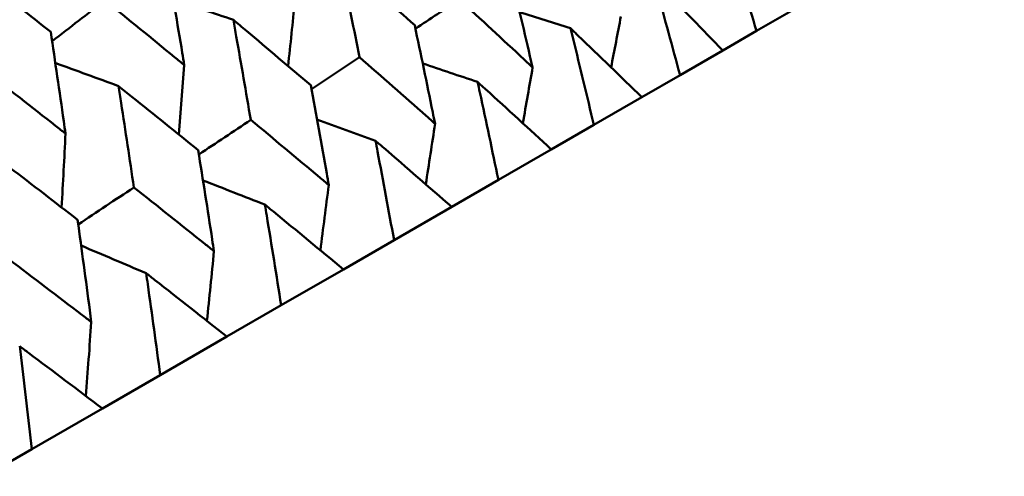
# Model space of a CAD drawing. Header units: millimetres. Extents: x 563 to 2732, y 83 to 2094.
# Tile 42 of 74: x 998.24 to 1004.41, y 164.42 to 167.28. Entities that reach past the tile are written whole.
import ezdxf

# ---------------------------------------------------------------- set-up
doc = ezdxf.new("R2010")
doc.units = ezdxf.units.MM
doc.header["$LTSCALE"] = 10
doc.layers.add('Widoczne (ISO)', color=7, linetype='Continuous', lineweight=50)

msp = doc.modelspace()

# ---------------------------------------------------------------- linework, layer by layer
at = {"layer": 'Widoczne (ISO)'}
for p, q in [((1002.8573, 167.2134), (1003.0917, 167.3487)), ((1002.8573, 167.2134), (1002.6453, 167.091)), ((1002.3773, 166.9363), (1002.6453, 167.091)), ((1002.3773, 166.9363), (1002.1374, 166.7978)), ((1001.8369, 166.6243), (1002.1374, 166.7978)), ((1001.8369, 166.6243), (1001.5701, 166.4702)), ((1001.2383, 166.2787), (1001.5701, 166.4702)), ((1001.2383, 166.2787), (1000.9456, 166.1097)), ((1000.5838, 165.9008), (1000.9456, 166.1097)), ((1000.5838, 165.9008), (1000.2664, 165.7176)), ((999.8761, 165.4922), (1000.2664, 165.7176)), ((999.8761, 165.4922), (999.5352, 165.2954)), ((999.1178, 165.0544), (999.5352, 165.2954)), ((999.1178, 165.0544), (998.7548, 164.8448)), ((998.312, 164.5892), (998.7548, 164.8448)), ((998.312, 164.5892), (997.9284, 164.3677))]:
    msp.add_line(p, q, dxfattribs=at)
msp.add_circle((1001.597, 132.9621), 50, dxfattribs=at)
for points, knots in [([(1002.678, 167.7999), (1002.6845, 167.7789), (1002.6911, 167.7578), (1002.7515, 167.5626), (1002.8047, 167.3882), (1002.8573, 167.2134)], [0.05393723, 0.05393723, 0.05393723, 0.05393723, 0.06137399, 0.06137399, 0.12273355, 0.12273355, 0.12273355, 0.12273355]), ([(1000.243, 167.668), (1000.25, 167.6334), (1000.257, 167.5989), (1000.2987, 167.3927), (1000.333, 167.2208), (1000.3667, 167.0486)], [0.04993807, 0.04993807, 0.04993807, 0.04993807, 0.0614821, 0.0614821, 0.11877783, 0.11877783, 0.11877783, 0.11877783]), ([(1000.7134, 167.2488), (1000.5835, 167.3654), (1000.4531, 167.4817), (1000.2958, 167.6212), (1000.2694, 167.6446), (1000.243, 167.668)], [0.00418374, 0.00418374, 0.00418374, 0.00418374, 0.06147247, 0.06147247, 0.07302352, 0.07302352, 0.07302352, 0.07302352]), ([(998.4307, 167.207), (998.301, 167.31), (998.1708, 167.4128), (998.0021, 167.5454), (997.9639, 167.5754), (997.9256, 167.6054)], [0.00838421, 0.00838421, 0.00838421, 0.00838421, 0.06155515, 0.06155515, 0.07712864, 0.07712864, 0.07712864, 0.07712864]), ([(999.2687, 166.9993), (999.2644, 167.0251), (999.2601, 167.0509), (999.2251, 167.2611), (999.1938, 167.4453), (999.162, 167.6292)], [0.06241522, 0.06241522, 0.06241522, 0.06241522, 0.0708546, 0.0708546, 0.13127416, 0.13127416, 0.13127416, 0.13127416]), ([(1001.4529, 166.9848), (1001.4474, 167.0084), (1001.442, 167.0321), (1001.3948, 167.2351), (1001.3525, 167.4142), (1001.3096, 167.593)], [0.05804162, 0.05804162, 0.05804162, 0.05804162, 0.06605559, 0.06605559, 0.12689392, 0.12689392, 0.12689392, 0.12689392]), ([(1002.6453, 167.091), (1002.5179, 167.2226), (1002.39, 167.3539), (1002.2459, 167.5007), (1002.2303, 167.5166), (1002.2147, 167.5325)], [0, 0, 0, 0, 0.06135239, 0.06135239, 0.06879633, 0.06879633, 0.06879633, 0.06879633]), ([(1002.2147, 167.5325), (1002.2206, 167.511), (1002.2266, 167.4896), (1002.2814, 167.2912), (1002.3296, 167.1139), (1002.3773, 166.9363)], [0.05393723, 0.05393723, 0.05393723, 0.05393723, 0.06137399, 0.06137399, 0.12273355, 0.12273355, 0.12273355, 0.12273355]), ([(998.7727, 167.4045), (998.9183, 167.2863), (999.0634, 167.1678), (999.2282, 167.0325), (999.2485, 167.0159), (999.2687, 166.9993)], [0.01044349, 0.01044349, 0.01044349, 0.01044349, 0.07085106, 0.07085106, 0.07930241, 0.07930241, 0.07930241, 0.07930241]), ([(1000.9935, 167.4105), (1001.1294, 167.2855), (1001.2648, 167.1601), (1001.4174, 167.0179), (1001.4351, 167.0014), (1001.4529, 166.9848)], [0.00523804, 0.00523804, 0.00523804, 0.00523804, 0.06606705, 0.06606705, 0.07409033, 0.07409033, 0.07409033, 0.07409033]), ([(999.5761, 167.283), (999.5823, 167.2479), (999.5885, 167.2129), (999.6253, 167.0039), (999.6555, 166.8297), (999.6853, 166.6552)], [0.04993807, 0.04993807, 0.04993807, 0.04993807, 0.0614821, 0.0614821, 0.11877783, 0.11877783, 0.11877783, 0.11877783]), ([(1000.0613, 166.8723), (999.9272, 166.9865), (999.7927, 167.1005), (999.6305, 167.2371), (999.6033, 167.2601), (999.5761, 167.283)], [0.00418374, 0.00418374, 0.00418374, 0.00418374, 0.06147247, 0.06147247, 0.07302352, 0.07302352, 0.07302352, 0.07302352]), ([(1000.8413, 166.6317), (1000.8364, 166.6557), (1000.8315, 166.6797), (1000.7895, 166.8857), (1000.7518, 167.0674), (1000.7134, 167.2488)], [0.05804162, 0.05804162, 0.05804162, 0.05804162, 0.06605559, 0.06605559, 0.12689392, 0.12689392, 0.12689392, 0.12689392]), ([(1002.1374, 166.7978), (1002.0052, 166.9265), (1001.8724, 167.055), (1001.7229, 167.1987), (1001.7067, 167.2143), (1001.6905, 167.2298)], [0, 0, 0, 0, 0.06135239, 0.06135239, 0.06879633, 0.06879633, 0.06879633, 0.06879633]), ([(1001.6905, 167.2298), (1001.6959, 167.208), (1001.7012, 167.1863), (1001.7506, 166.9847), (1001.7941, 166.8047), (1001.8369, 166.6243)], [0.05393723, 0.05393723, 0.05393723, 0.05393723, 0.06137399, 0.06137399, 0.12273355, 0.12273355, 0.12273355, 0.12273355]), ([(998.5238, 166.5693), (998.5201, 166.5954), (998.5164, 166.6215), (998.4858, 166.8343), (998.4585, 167.0208), (998.4307, 167.207)], [0.06241522, 0.06241522, 0.06241522, 0.06241522, 0.0708546, 0.0708546, 0.13127416, 0.13127416, 0.13127416, 0.13127416]), ([(1000.3667, 167.0486), (1000.507, 166.9261), (1000.6469, 166.8034), (1000.8046, 166.6642), (1000.8229, 166.6479), (1000.8413, 166.6317)], [0.00523804, 0.00523804, 0.00523804, 0.00523804, 0.06606705, 0.06606705, 0.07409033, 0.07409033, 0.07409033, 0.07409033]), ([(998.0145, 166.9667), (998.1639, 166.8507), (998.3129, 166.7346), (998.4823, 166.6019), (998.5031, 166.5856), (998.5238, 166.5693)], [0.01044349, 0.01044349, 0.01044349, 0.01044349, 0.07085106, 0.07085106, 0.07930241, 0.07930241, 0.07930241, 0.07930241]), ([(998.8565, 166.8675), (998.8619, 166.832), (998.8674, 166.7966), (998.8996, 166.5849), (998.926, 166.4085), (998.9519, 166.2318)], [0.04993807, 0.04993807, 0.04993807, 0.04993807, 0.0614821, 0.0614821, 0.11877783, 0.11877783, 0.11877783, 0.11877783]), ([(999.3557, 166.4649), (999.2177, 166.5769), (999.0793, 166.6886), (998.9125, 166.8226), (998.8845, 166.8451), (998.8565, 166.8675)], [0.00418374, 0.00418374, 0.00418374, 0.00418374, 0.06147247, 0.06147247, 0.07302352, 0.07302352, 0.07302352, 0.07302352]), ([(1000.1744, 166.2467), (1000.1701, 166.271), (1000.1658, 166.2953), (1000.1286, 166.5041), (1000.0952, 166.6883), (1000.0613, 166.8723)], [0.05804162, 0.05804162, 0.05804162, 0.05804162, 0.06605559, 0.06605559, 0.12689392, 0.12689392, 0.12689392, 0.12689392]), ([(1001.5701, 166.4702), (1001.4332, 166.5963), (1001.2957, 166.7221), (1001.141, 166.8628), (1001.1242, 166.878), (1001.1075, 166.8932)], [0, 0, 0, 0, 0.06135239, 0.06135239, 0.06879633, 0.06879633, 0.06879633, 0.06879633]), ([(1001.1075, 166.8932), (1001.1123, 166.8711), (1001.1171, 166.849), (1001.1612, 166.6445), (1001.2001, 166.4617), (1001.2383, 166.2787)], [0.05393723, 0.05393723, 0.05393723, 0.05393723, 0.06137399, 0.06137399, 0.12273355, 0.12273355, 0.12273355, 0.12273355]), ([(999.6853, 166.6552), (999.8298, 166.5352), (999.974, 166.4149), (1000.1365, 166.2785), (1000.1555, 166.2626), (1000.1744, 166.2467)], [0.00523804, 0.00523804, 0.00523804, 0.00523804, 0.06606705, 0.06606705, 0.07409033, 0.07409033, 0.07409033, 0.07409033]), ([(1000.9456, 166.1097), (1000.8042, 166.2331), (1000.6622, 166.3563), (1000.5025, 166.4941), (1000.4852, 166.509), (1000.4679, 166.5239)], [0, 0, 0, 0, 0.06135239, 0.06135239, 0.06879633, 0.06879633, 0.06879633, 0.06879633]), ([(1000.4679, 166.5239), (1000.4722, 166.5015), (1000.4764, 166.4791), (1000.5156, 166.2717), (1000.55, 166.0864), (1000.5838, 165.9008)], [0.05393723, 0.05393723, 0.05393723, 0.05393723, 0.06137399, 0.06137399, 0.12273355, 0.12273355, 0.12273355, 0.12273355]), ([(998.5995, 166.0284), (998.4578, 166.1382), (998.3158, 166.2478), (998.1446, 166.3792), (998.1159, 166.4013), (998.0871, 166.4233)], [0.00418374, 0.00418374, 0.00418374, 0.00418374, 0.06147247, 0.06147247, 0.07302352, 0.07302352, 0.07302352, 0.07302352]), ([(999.4548, 165.8312), (999.4511, 165.8558), (999.4473, 165.8805), (999.4148, 166.092), (999.3855, 166.2786), (999.3557, 166.4649)], [0.05804162, 0.05804162, 0.05804162, 0.05804162, 0.06605559, 0.06605559, 0.12689392, 0.12689392, 0.12689392, 0.12689392]), ([(998.9519, 166.2318), (999.1005, 166.1141), (999.2487, 165.9961), (999.4159, 165.8624), (999.4354, 165.8468), (999.4548, 165.8312)], [0.00523804, 0.00523804, 0.00523804, 0.00523804, 0.06606705, 0.06606705, 0.07409033, 0.07409033, 0.07409033, 0.07409033]), ([(1000.2664, 165.7176), (1000.1207, 165.8385), (999.9745, 165.9592), (999.8099, 166.0943), (999.7921, 166.1089), (999.7743, 166.1235)], [0, 0, 0, 0, 0.06135239, 0.06135239, 0.06879633, 0.06879633, 0.06879633, 0.06879633]), ([(999.7743, 166.1235), (999.7781, 166.1008), (999.7818, 166.0781), (999.8162, 165.8679), (999.8464, 165.6802), (999.8761, 165.4922)], [0.05393723, 0.05393723, 0.05393723, 0.05393723, 0.06137399, 0.06137399, 0.12273355, 0.12273355, 0.12273355, 0.12273355]), ([(998.6854, 165.387), (998.6822, 165.4119), (998.6789, 165.4368), (998.6508, 165.6509), (998.6254, 165.8397), (998.5995, 166.0284)], [0.05804162, 0.05804162, 0.05804162, 0.05804162, 0.06605559, 0.06605559, 0.12689392, 0.12689392, 0.12689392, 0.12689392]), ([(998.1695, 165.7801), (998.3219, 165.6646), (998.4739, 165.5488), (998.6455, 165.4176), (998.6654, 165.4023), (998.6854, 165.387)], [0.00523804, 0.00523804, 0.00523804, 0.00523804, 0.06606705, 0.06606705, 0.07409033, 0.07409033, 0.07409033, 0.07409033]), ([(999.5352, 165.2954), (999.3854, 165.414), (999.2351, 165.5324), (999.0661, 165.6648), (999.0478, 165.6791), (999.0295, 165.6935)], [0, 0, 0, 0, 0.06135239, 0.06135239, 0.06879633, 0.06879633, 0.06879633, 0.06879633]), ([(999.0295, 165.6935), (999.0327, 165.6705), (999.036, 165.6475), (999.0659, 165.4347), (999.0921, 165.2447), (999.1178, 165.0544)], [0.05393723, 0.05393723, 0.05393723, 0.05393723, 0.06137399, 0.06137399, 0.12273355, 0.12273355, 0.12273355, 0.12273355]), ([(998.7548, 164.8448), (998.6012, 164.9612), (998.4471, 165.0774), (998.2738, 165.2074), (998.255, 165.2215), (998.2363, 165.2355)], [0, 0, 0, 0, 0.06135239, 0.06135239, 0.06879633, 0.06879633, 0.06879633, 0.06879633]), ([(998.2363, 165.2355), (998.2391, 165.2123), (998.2419, 165.189), (998.2676, 164.9738), (998.29, 164.7816), (998.312, 164.5892)], [0.05393723, 0.05393723, 0.05393723, 0.05393723, 0.06137399, 0.06137399, 0.12273355, 0.12273355, 0.12273355, 0.12273355])]:
    msp.add_open_spline(points, degree=3, knots=knots, dxfattribs=at)
for points in [[(998.4393, 167.1494), (998.5505, 167.2344), (998.6616, 167.3195), (998.7727, 167.4045)], [(999.5761, 167.283), (999.4507, 167.325), (999.3253, 167.367), (999.1999, 167.4088)], [(999.9623, 167.3997), (999.9482, 167.264), (999.934, 167.1284), (999.9196, 166.9928)], [(1000.718, 167.2273), (1000.8098, 167.2884), (1000.9017, 167.3495), (1000.9935, 167.4105)], [(1001.6905, 167.2298), (1001.5844, 167.2634), (1001.4783, 167.2968), (1001.3722, 167.3301)], [(1002.0068, 167.3046), (1001.9863, 167.1979), (1001.9658, 167.0912), (1001.945, 166.9845)], [(1000.0657, 166.8483), (1000.166, 166.9151), (1000.2664, 166.9818), (1000.3667, 167.0486)], [(998.8565, 166.8675), (998.7242, 166.916), (998.5919, 166.9643), (998.4596, 167.0124)], [(999.2687, 166.9993), (999.2573, 166.854), (999.2456, 166.7089), (999.2337, 166.5638)], [(1001.1075, 166.8932), (1000.9929, 166.9319), (1000.8783, 166.9706), (1000.7637, 167.0091)], [(1001.4529, 166.9848), (1001.4327, 166.8678), (1001.4123, 166.7508), (1001.3918, 166.6339)], [(1000.4679, 166.5239), (1000.3455, 166.5684), (1000.2231, 166.6128), (1000.1007, 166.657)], [(999.36, 166.4383), (999.4684, 166.5106), (999.5768, 166.5829), (999.6853, 166.6552)], [(1000.8413, 166.6317), (1000.8221, 166.5048), (1000.8027, 166.3779), (1000.7832, 166.2512)], [(998.5238, 166.5693), (998.5159, 166.4147), (998.5077, 166.2603), (998.4993, 166.106)], [(998.6035, 165.9991), (998.7196, 166.0766), (998.8358, 166.1542), (998.9519, 166.2318)], [(999.7743, 166.1235), (999.6448, 166.1743), (999.5153, 166.225), (999.3858, 166.2755)], [(1000.1744, 166.2467), (1000.157, 166.1102), (1000.1395, 165.9738), (1000.1217, 165.8375)], [(999.0295, 165.6935), (998.8935, 165.7514), (998.7575, 165.8091), (998.6216, 165.8666)], [(999.4548, 165.8312), (999.4402, 165.6854), (999.4253, 165.5397), (999.4103, 165.3942)], [(998.6854, 165.387), (998.6745, 165.2321), (998.6633, 165.0774), (998.6518, 164.9228)]]:
    msp.add_open_spline(points, degree=3, dxfattribs=at)

doc.saveas('drawing.dxf')
